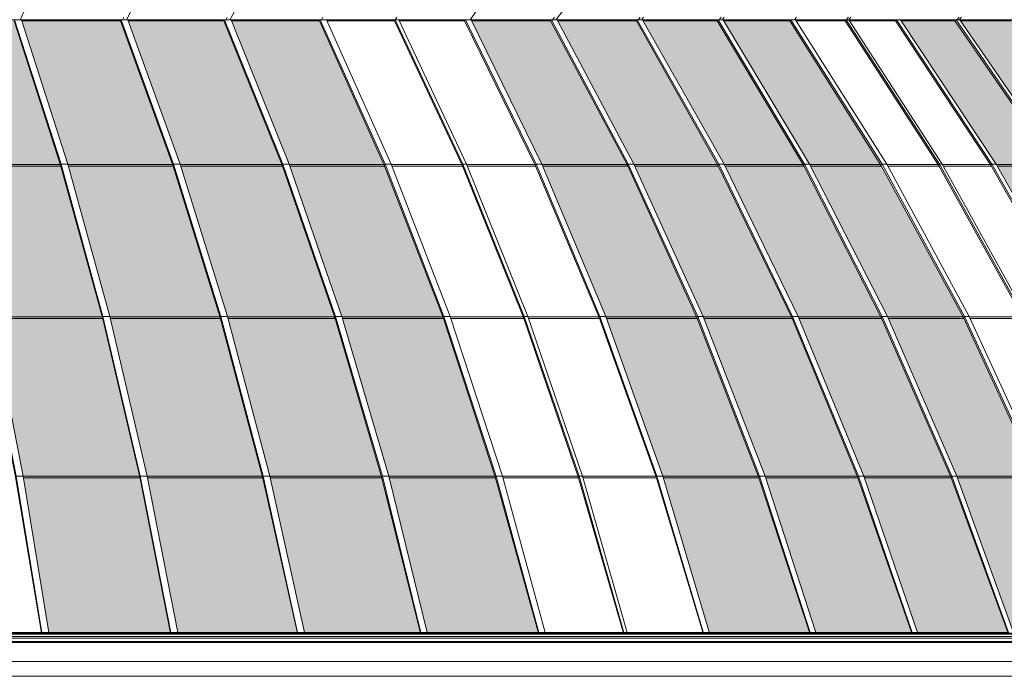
# Model space of a CAD drawing. Header units: millimetres. Extents: x 98865 to 469195, y -12752 to 43452.
# Tile 58 of 98: x 295399 to 305157, y 23330 to 29837. Entities that reach past the tile are written whole.
import ezdxf

# ---------------------------------------------------------------- set-up
doc = ezdxf.new("R2010")
doc.units = ezdxf.units.MM
doc.header["$LTSCALE"] = 0.05
doc.layers.get('0').update_dxf_attribs({"lineweight": 0})

# ---------------------------------------------------------------- blocks, each defined once
blk = doc.blocks.new('fjhhjhjj')
h = blk.add_hatch(color=5)
h.dxf.hatch_style = 1
h.set_gradient(color1=(194, 255, 255), rotation=90, one_color=1, tint=1)
h.paths.add_polyline_path([(75498.6, 9480.1), (76703.7, 9480.1), (76400.9, 11012.3), (76397.4, 11029.1), (76031.3, 12592.6), (76027.3, 12608.7), (75616.2, 14101.5), (75611.7, 14116.8), (75154.1, 15542.8), (74199, 15542.8), (74583.7, 14116.8), (74587.3, 14101.5), (74933, 12608.7), (74936.1, 12592.6), (75244.1, 11029.1), (75246.9, 11012.3)])
h = blk.add_hatch(color=5)
h.dxf.hatch_style = 1
h.set_gradient(color1=(194, 255, 255), rotation=90, one_color=1, tint=1)
h.paths.add_polyline_path([(76776.1, 9480.1), (77959.6, 9480.1), (77617.8, 11012.3), (77613.7, 11029.1), (77199.9, 12592.6), (77195.4, 12608.7), (76730.8, 14101.5), (76725.8, 14116.8), (76208.7, 15542.8), (75231, 15542.8), (75688.4, 14116.8), (75692.6, 14101.5), (76103.6, 12608.7), (76107.4, 12592.6), (76473.6, 11029.1), (76476.9, 11012.3)])
h = blk.add_hatch(color=5)
h.dxf.hatch_style = 1
h.set_gradient(color1=(194, 255, 255), rotation=90, one_color=1, tint=1)
h.paths.add_polyline_path([(78030.8, 9480.1), (79179.4, 9480.1), (78799.1, 11012.3), (78794.7, 11029.1), (78334.7, 12592.6), (78329.7, 12608.7), (77813.2, 14101.5), (77807.7, 14116.8), (77232.8, 15542.8), (76284.8, 15542.8), (76801.7, 14116.8), (76806.5, 14101.5), (77270.9, 12608.7), (77275.1, 12592.6), (77688.9, 11029.1), (77692.6, 11012.3)])
h = blk.add_hatch(color=5)
h.dxf.hatch_style = 1
h.set_gradient(color1=(194, 255, 255), rotation=90, one_color=1, tint=1)
h.paths.add_polyline_path([(79248.9, 9480.1), (80350.1, 9480.1), (79926, 11012.3), (79921.1, 11029.1), (79408.1, 12592.6), (79402.5, 12608.7), (78826.5, 14101.5), (78820.3, 14116.8), (78179.2, 15542.8), (77307.9, 15542.8), (77882.5, 14116.8), (77887.8, 14101.5), (78404.1, 12608.7), (78408.8, 12592.6), (78868.8, 11029.1), (78873, 11012.3)])
h = blk.add_hatch(color=5)
h.dxf.hatch_style = 1
h.set_gradient(color1=(194, 255, 255), rotation=90, one_color=1, tint=1)
h.paths.add_polyline_path([(82044.7, 9480.1), (83036.8, 9480.1), (82535.7, 11012.3), (82529.9, 11029.1), (81923.8, 12592.6), (81917.2, 12608.7), (81236.6, 14101.5), (81229.2, 14116.8), (80471.7, 15542.8), (79690, 15542.8), (80387.1, 14116.8), (80393.5, 14101.5), (81019.9, 12608.7), (81025.6, 12592.6), (81583.6, 11029.1), (81588.6, 11012.3)])
h = blk.add_hatch(color=5)
h.dxf.hatch_style = 1
h.set_gradient(color1=(194, 255, 255), rotation=90, one_color=1, tint=1)
h.paths.add_polyline_path([(83099.1, 9480.1), (84048.3, 9480.1), (83515.7, 11012.3), (83509.5, 11029.1), (82864.9, 12592.6), (82857.9, 12608.7), (82134.3, 14101.5), (82126.5, 14116.8), (81321.1, 15542.8), (80541.3, 15542.8), (81298.5, 14116.8), (81305.5, 14101.5), (81985.9, 12608.7), (81992.1, 12592.6), (82598.3, 11029.1), (82603.7, 11012.3)])
h = blk.add_hatch(color=5)
h.dxf.hatch_style = 1
h.set_gradient(color1=(194, 255, 255), rotation=90, one_color=1, tint=1)
h.paths.add_polyline_path([(84108, 9480.1), (85003.1, 9480.1), (84440.4, 11012.3), (84433.8, 11029.1), (83753.3, 12592.6), (83745.9, 12608.7), (82981.7, 14101.5), (82973.4, 14116.8), (82122.8, 15542.8), (81388.6, 15542.8), (82193.6, 14116.8), (82201, 14101.5), (82924.4, 12608.7), (82931, 12592.6), (83575.5, 11029.1), (83581.3, 11012.3)])
h = blk.add_hatch(color=5)
h.dxf.hatch_style = 1
h.set_gradient(color1=(194, 255, 255), rotation=90, one_color=1, tint=1)
h.paths.add_polyline_path([(85060.1, 9480.1), (85891.7, 9480.1), (85296, 11012.3), (85289.1, 11029.1), (84568.2, 12592.6), (84560.3, 12608.7), (83751.1, 14101.5), (83742.4, 14116.8), (82841.7, 15542.8), (82188, 15542.8), (83038.2, 14116.8), (83046.1, 14101.5), (83810, 12608.7), (83817, 12592.6), (84497.7, 11029.1), (84503.8, 11012.3)])
h = blk.add_hatch(color=5)
h.dxf.hatch_style = 1
h.set_gradient(color1=(194, 255, 255), rotation=90, one_color=1, tint=1)
h.paths.add_polyline_path([(87126.8, 9480.1), (87808.5, 9480.1), (87158.1, 11012.3), (87150.4, 11029.1), (86363.8, 12592.6), (86355.2, 12608.7), (85471.7, 14101.5), (85462.2, 14116.8), (84478.9, 15542.8), (83947.2, 15542.8), (84888.4, 14116.8), (84897, 14101.5), (85742.7, 12608.7), (85750.5, 12592.6), (86503.9, 11029.1), (86510.7, 11012.3)])
h = blk.add_hatch(color=5)
h.dxf.hatch_style = 1
h.set_gradient(color1=(194, 255, 255), rotation=90, one_color=1, tint=1)
h.paths.add_polyline_path([(87854.6, 9480.1), (88476.4, 9480.1), (87805.1, 11012.3), (87797.2, 11029.1), (86985.3, 12592.6), (86976.4, 12608.7), (86066.5, 14101.5), (86056.7, 14116.8), (85039.9, 15542.8), (84534.4, 15542.8), (85517.3, 14116.8), (85526.3, 14101.5), (86409.5, 12608.7), (86417.6, 12592.6), (87204.4, 11029.1), (87211.5, 11012.3)])
at = {"elevation": -8576.5}
for points in [[(75269.6, 15673.5), (75213.5, 15553.2)], [(76330.7, 15673.5), (76267.2, 15553.2)], [(77360.8, 15673.5), (77291.4, 15553.2)], [(79758.6, 15673.5), (79673, 15553.2)], [(80617.2, 15673.5), (80524.2, 15553.2)], [(67084.9, 15553.2), (87267.5, 15553.2)], [(74121.8, 15542.8), (74508.1, 14111.9), (74857.5, 12603), (75168.8, 11022.8), (75426.3, 9473.3)], [(74125.9, 15553.2), (74512.4, 14121.4), (74862.1, 12611.6), (75173.6, 11030.4), (75428.4, 9479.8)], [(74196.2, 15553.2), (74582.7, 14121.4), (74932.4, 12611.6), (75243.9, 11030.4), (75498.7, 9479.8)], [(75154.1, 15542.8), (75613.3, 14111.9), (76028.8, 12603), (76398.9, 11022.8), (76705, 9473.3)], [(75159, 15553.2), (75618.5, 14121.4), (76034.3, 12611.6), (76404.7, 11030.4), (76707.5, 9479.8)], [(75159, 15553.2), (75227.7, 15553.2)], [(75227.7, 15553.2), (75687.2, 14121.4), (76103, 12611.6), (76473.3, 11030.4), (76776.2, 9479.8)], [(75231, 15542.8), (76208.7, 15542.8)], [(76214.2, 15553.2), (76208.7, 15542.8)], [(76208.7, 15542.8), (76727.6, 14111.9), (77197.1, 12603), (77615.4, 11022.8), (77961.2, 9473.3)], [(76214.2, 15553.2), (76733.4, 14121.4), (77203.3, 12611.6), (77621.8, 11030.4), (77964.1, 9479.8)], [(76214.2, 15553.2), (76281, 15553.2)], [(76240.4, 15576.7), (76228, 15553.2)], [(76281, 15553.2), (76800.3, 14121.4), (77270.1, 12611.6), (77688.6, 11030.4), (78030.9, 9479.8)], [(76284.8, 15542.8), (77232.8, 15542.8)], [(77232.8, 15542.8), (77238.9, 15553.2)], [(77232.8, 15542.8), (77809.7, 14111.9), (78331.7, 12603), (78796.5, 11022.8), (79181.1, 9473.3)], [(77238.9, 15553.2), (77816.1, 14121.4), (78338.5, 12611.6), (78803.8, 11030.4), (79184.3, 9479.8)], [(77238.9, 15553.2), (77303.7, 15553.2)], [(77266.1, 15576.7), (77252.3, 15553.2)], [(77303.7, 15553.2), (77880.9, 14121.4), (78403.2, 12611.6), (78868.5, 11030.4), (79249, 9479.8)], [(77307.9, 15542.8), (78179.2, 15542.8)], [(78179.2, 15542.8), (78186, 15553.2)], [(78179.2, 15542.8), (78822.5, 14111.9)], [(78186, 15553.2), (78829.8, 14121.4), (79412.3, 12611.6), (79931.2, 11030.4), (80355.5, 9479.8)], [(78186, 15553.2), (78248.6, 15553.2)], [(78214.5, 15576.7), (78199.1, 15553.2)], [(78248.6, 15553.2), (78892.3, 14121.4), (79474.8, 12611.6), (79993.7, 11030.4), (80418, 9479.8)], [(78253.3, 15542.8), (78923, 15542.8)], [(78923, 15542.8), (78930.2, 15553.2)], [(78923, 15542.8), (79594.8, 14111.9), (80202.8, 12603), (80744.3, 11022.8), (81192, 9473.3)], [(78946.2, 15576.7), (78930.2, 15553.2)], [(78930.2, 15553.2), (79602.4, 14121.4), (80210.7, 12611.6), (80752.6, 11030.4), (81195.7, 9479.8)], [(78930.2, 15553.2), (78965.8, 15553.2)], [(78965.8, 15553.2), (79638, 14121.4), (80246.3, 12611.6), (80788.2, 11030.4), (81231.3, 9479.8)], [(78970.7, 15542.8), (79618.8, 15542.8)], [(79626.2, 15553.2), (79618.8, 15542.8)], [(79618.8, 15542.8), (80318.6, 14111.9), (80952.2, 12603), (81515.8, 11022.8), (81982.2, 9473.3)], [(79626.2, 15553.2), (80326.5, 14121.4), (80960.1, 12611.6), (81524.5, 11030.4), (81991.1, 9462.7)], [(79626.2, 15553.2), (79684.9, 15553.2)], [(79684.9, 15553.2), (80385.2, 14121.4), (81018.8, 12611.6), (81583.3, 11030.4), (82049.9, 9462.7)], [(79690, 15542.8), (80471.7, 15542.8)], [(80471.7, 15542.8), (80479.8, 15553.2)], [(83039.1, 9473.3), (82532.3, 11022.8), (81919.7, 12603), (81231.9, 14111.9), (80471.7, 15542.8)], [(80479.8, 15553.2), (81240.4, 14121.4), (81928.7, 12611.6), (82541.9, 11030.4), (83043.2, 9479.8)], [(80479.8, 15553.2), (80535.8, 15553.2)], [(80509.5, 15576.7), (80491.4, 15553.2)], [(80535.8, 15553.2), (81296.4, 14121.4), (81984.7, 12611.6), (82597.9, 11030.4), (83099.2, 9479.8)], [(80541.3, 15542.8), (81321.1, 15542.8)], [(81321.1, 15542.8), (81329.6, 15553.2)], [(81321.1, 15542.8), (82129.3, 14111.9), (82860.6, 12603), (83512.1, 11022.8), (84050.7, 9473.3)], [(81329.6, 15553.2), (82138.4, 14121.4), (82870.2, 12611.6), (83522, 11030.4), (84055.1, 9479.8)], [(81329.6, 15553.2), (81382.7, 15553.2)], [(81359.9, 15576.7), (81340.6, 15553.2)], [(81391, 15576.7), (81371.7, 15553.2)], [(81382.7, 15553.2), (82191.4, 14121.4), (82923.2, 12611.6), (83575.1, 11030.4), (84108.1, 9479.8)], [(81388.6, 15542.8), (82122.8, 15542.8)], [(82122.8, 15542.8), (82131.9, 15553.2)], [(82122.8, 15542.8), (82976.4, 14111.9), (83748.8, 12603), (84436.6, 11022.8), (85005.6, 9473.3)], [(85010.3, 9479.8), (84447.3, 11030.4), (83758.9, 12611.6), (82986, 14121.4), (82131.9, 15553.2)], [(82131.9, 15553.2), (82181.8, 15553.2)], [(82162.6, 15576.7), (82142.2, 15553.2)], [(82191.9, 15576.7), (82171.5, 15553.2)], [(82181.8, 15553.2), (83035.9, 14121.4), (83808.7, 12611.6), (84497.2, 11030.4), (85060.2, 9479.8)], [(82188, 15542.8), (82841.7, 15542.8)], [(82851.3, 15553.2), (82841.7, 15542.8)], [(82841.7, 15542.8), (83745.5, 14111.9)], [(82851.3, 15553.2), (83755.7, 14121.4), (84574.1, 12611.6), (85303.1, 11030.4), (85899.2, 9479.8)], [(82851.3, 15553.2), (82898, 15553.2)], [(82909.7, 15576.7), (82888.1, 15553.2)], [(82898, 15553.2), (83802.4, 14121.4), (84620.7, 12611.6), (85349.7, 11030.4), (85945.8, 9479.8)], [(82904.6, 15542.8), (83390.2, 15542.8)], [(83400, 15553.2), (83390.2, 15542.8)], [(83390.2, 15542.8), (84314.9, 14111.9), (85151.7, 12603), (85897, 11022.8), (86513.3, 9473.3)], [(83422.2, 15576.7), (83400, 15553.2)], [(83400, 15553.2), (84325.3, 14121.4), (85162.6, 12611.6), (85908.4, 11030.4), (86518.3, 9479.8)], [(83400, 15553.2), (83425.9, 15553.2)], [(83448, 15576.7), (83425.9, 15553.2)], [(83425.9, 15553.2), (84351.2, 14121.4), (85188.5, 12611.6), (85934.3, 11030.4), (86544.2, 9479.8)], [(83432.7, 15542.8), (83888.9, 15542.8)], [(83888.9, 15542.8), (83898.9, 15553.2)], [(83888.9, 15542.8), (84833.7, 14111.9), (85688.7, 12603), (86450.2, 11022.8), (87079.9, 9473.3)], [(83898.9, 15553.2), (84844.4, 14121.4), (85699.8, 12611.6), (86461.9, 11030.4), (87085, 9479.8)], [(83898.9, 15553.2), (83940.3, 15553.2)], [(83940.3, 15553.2), (84885.8, 14121.4), (85741.3, 12611.6), (86503.4, 11030.4), (87126.9, 9479.8)], [(83947.2, 15542.8), (84478.9, 15542.8)], [(84489.4, 15553.2), (84478.9, 15542.8)], [(87811.4, 9473.3), (87153.6, 11022.8), (86358.5, 12603), (85465.6, 14111.9), (84478.9, 15542.8)], [(84489.4, 15553.2), (85476.7, 14121.4), (86370.2, 12611.6), (87166, 11030.4), (87816.8, 9479.8)], [(84489.4, 15553.2), (84527.2, 15553.2)], [(84520.8, 15576.7), (84497.2, 15553.2)], [(84543, 15576.7), (84519.4, 15553.2)], [(84527.2, 15553.2), (85514.6, 14121.4), (86408, 12611.6), (87203.9, 11030.4), (87854.7, 9479.8)], [(84534.4, 15542.8), (85039.9, 15542.8)], [(74583.7, 14116.8), (75611.7, 14116.8)], [(75616.2, 14101.5), (74587.3, 14101.5)], [(75618.5, 14121.4), (75613.3, 14111.9)], [(75618.5, 14121.4), (75687.2, 14121.4)], [(75688.4, 14116.8), (76725.8, 14116.8)], [(76730.8, 14101.5), (75692.6, 14101.5)], [(76733.4, 14121.4), (76727.6, 14111.9)], [(76733.4, 14121.4), (76800.3, 14121.4)], [(76801.7, 14116.8), (77807.7, 14116.8)], [(77813.2, 14101.5), (76806.5, 14101.5)], [(77809.7, 14111.9), (77816.1, 14121.4)], [(77816.1, 14121.4), (77880.9, 14121.4)], [(77882.5, 14116.8), (78820.3, 14116.8)], [(78826.5, 14101.5), (77887.8, 14101.5)], [(78822.5, 14111.9), (78829.8, 14121.4)], [(78822.5, 14111.9), (79404.7, 12603)], [(78829.8, 14121.4), (78892.3, 14121.4)], [(78894.1, 14116.8), (79592.5, 14116.8)], [(79599, 14101.5), (78900, 14101.5)], [(79594.8, 14111.9), (79602.4, 14121.4)], [(79602.4, 14121.4), (79638, 14121.4)], [(79639.8, 14116.8), (80316.2, 14116.8)], [(80322.9, 14101.5), (79646, 14101.5)], [(80326.5, 14121.4), (80318.6, 14111.9)], [(80326.5, 14121.4), (80385.2, 14121.4)], [(80387.1, 14116.8), (81229.2, 14116.8)], [(81236.6, 14101.5), (80393.5, 14101.5)], [(81231.9, 14111.9), (81240.4, 14121.4)], [(81240.4, 14121.4), (81296.4, 14121.4)], [(81298.5, 14116.8), (82126.5, 14116.8)], [(82134.3, 14101.5), (81305.5, 14101.5)], [(82129.3, 14111.9), (82138.4, 14121.4)], [(82138.4, 14121.4), (82191.4, 14121.4)], [(82193.6, 14116.8), (82973.4, 14116.8)], [(82981.7, 14101.5), (82201, 14101.5)], [(82976.4, 14111.9), (82986, 14121.4)], [(82986, 14121.4), (83035.9, 14121.4)], [(83038.2, 14116.8), (83742.4, 14116.8)], [(83751.1, 14101.5), (83046.1, 14101.5)], [(83755.7, 14121.4), (83745.5, 14111.9)], [(83745.5, 14111.9), (84563.4, 12603)], [(83755.7, 14121.4), (83802.4, 14121.4)], [(83804.8, 14116.8), (84311.7, 14116.8)], [(84320.7, 14101.5), (83813.2, 14101.5)], [(84325.3, 14121.4), (84314.9, 14111.9)], [(84325.3, 14121.4), (84351.2, 14121.4)], [(84353.7, 14116.8), (84830.4, 14116.8)], [(84839.6, 14101.5), (84362.2, 14101.5)], [(84833.7, 14111.9), (84844.4, 14121.4)], [(84844.4, 14121.4), (84885.8, 14121.4)], [(84888.4, 14116.8), (85462.2, 14116.8)], [(85471.7, 14101.5), (84897, 14101.5)], [(74933, 12608.7), (76027.3, 12608.7)], [(76031.3, 12592.6), (74936.1, 12592.6)], [(76034.3, 12611.6), (76028.8, 12603)], [(76034.3, 12611.6), (76103, 12611.6)], [(76103.6, 12608.7), (77195.4, 12608.7)], [(77199.9, 12592.6), (76107.4, 12592.6)], [(77203.3, 12611.6), (77197.1, 12603)], [(77203.3, 12611.6), (77270.1, 12611.6)], [(77270.9, 12608.7), (78329.7, 12608.7)], [(78334.7, 12592.6), (77275.1, 12592.6)], [(78331.7, 12603), (78338.5, 12611.6)], [(78338.5, 12611.6), (78403.2, 12611.6)], [(78404.1, 12608.7), (79402.5, 12608.7)], [(79408.1, 12592.6), (78408.8, 12592.6)], [(79412.3, 12611.6), (79404.7, 12603)], [(79404.7, 12603), (79923.1, 11022.8)], [(79412.3, 12611.6), (79474.8, 12611.6)], [(79475.8, 12608.7), (80200.5, 12608.7)], [(80206.4, 12592.6), (79481.1, 12592.6)], [(80202.8, 12603), (80210.7, 12611.6)], [(80210.7, 12611.6), (80246.3, 12611.6)], [(80247.3, 12608.7), (80949.9, 12608.7)], [(80956, 12592.6), (80252.8, 12592.6)], [(80960.1, 12611.6), (80952.2, 12603)], [(80960.1, 12611.6), (81018.8, 12611.6)], [(81019.9, 12608.7), (81917.2, 12608.7)], [(81923.8, 12592.6), (81025.6, 12592.6)], [(81919.7, 12603), (81928.7, 12611.6)], [(81928.7, 12611.6), (81984.7, 12611.6)], [(81985.9, 12608.7), (82857.9, 12608.7)], [(82864.9, 12592.6), (81992.1, 12592.6)], [(82860.6, 12603), (82870.2, 12611.6)], [(82870.2, 12611.6), (82923.2, 12611.6)], [(82924.4, 12608.7), (83745.9, 12608.7)], [(83753.3, 12592.6), (82931, 12592.6)], [(83748.8, 12603), (83758.9, 12611.6)], [(83758.9, 12611.6), (83808.7, 12611.6)], [(83810, 12608.7), (84560.3, 12608.7)], [(84568.2, 12592.6), (83817, 12592.6)], [(84574.1, 12611.6), (84563.4, 12603), (85291.9, 11022.8)], [(84574.1, 12611.6), (84620.7, 12611.6)], [(84622.1, 12608.7), (85148.5, 12608.7)], [(85156.6, 12592.6), (84629.5, 12592.6)], [(75173.6, 11030.4), (75243.9, 11030.4)], [(75244.1, 11029.1), (76397.4, 11029.1)], [(76404.7, 11030.4), (76398.9, 11022.8)], [(76404.7, 11030.4), (76473.3, 11030.4)], [(76473.6, 11029.1), (77613.7, 11029.1)], [(77621.8, 11030.4), (77615.4, 11022.8)], [(77621.8, 11030.4), (77688.6, 11030.4)], [(77688.9, 11029.1), (78794.7, 11029.1)], [(78796.5, 11022.8), (78803.8, 11030.4)], [(78803.8, 11030.4), (78868.5, 11030.4)], [(78868.8, 11029.1), (79921.1, 11029.1)], [(79923.1, 11022.8), (79931.2, 11030.4)], [(79931.2, 11030.4), (79993.7, 11030.4)], [(79994.1, 11029.1), (80742.1, 11029.1)], [(80744.3, 11022.8), (80752.6, 11030.4)], [(80752.6, 11030.4), (80788.2, 11030.4)], [(80788.6, 11029.1), (81513.6, 11029.1)], [(81524.5, 11030.4), (81515.8, 11022.8)], [(81524.5, 11030.4), (81583.3, 11030.4)], [(81583.6, 11029.1), (82529.9, 11029.1)], [(82532.3, 11022.8), (82541.9, 11030.4)], [(82541.9, 11030.4), (82597.9, 11030.4)], [(82598.3, 11029.1), (83509.5, 11029.1)], [(83522, 11030.4), (83512.1, 11022.8)], [(83522, 11030.4), (83575.1, 11030.4)], [(83575.5, 11029.1), (84433.8, 11029.1)], [(84436.6, 11022.8), (84447.3, 11030.4)], [(84447.3, 11030.4), (84497.2, 11030.4)], [(84497.7, 11029.1), (85289.1, 11029.1)], [(76400.9, 11012.3), (75246.9, 11012.3)], [(77617.8, 11012.3), (76476.9, 11012.3)], [(78799.1, 11012.3), (77692.6, 11012.3)], [(79926, 11012.3), (78873, 11012.3)], [(79923.1, 11022.8), (80352, 9473.3)], [(80747.3, 11012.3), (79998.6, 11012.3)], [(81519, 11012.3), (80793.4, 11012.3)], [(82535.7, 11012.3), (81588.6, 11012.3)], [(83515.7, 11012.3), (82603.7, 11012.3)], [(84440.4, 11012.3), (83581.3, 11012.3)], [(85296, 11012.3), (84503.8, 11012.3)], [(91111.5, 9471.4), (67080.7, 9471.4)], [(91115.7, 9473.3), (67084.9, 9473.3)], [(74533.6, 9480.1), (75425.1, 9480.1)], [(75428.4, 9479.8), (75426.3, 9473.3)], [(75496.6, 9473.3), (75426.3, 9473.3)], [(75428.4, 9479.8), (75498.7, 9479.8)], [(75428.4, 9479.8), (75498.7, 9479.8)], [(75498.7, 9479.8), (75496.6, 9473.3)], [(75498.6, 9480.1), (76703.7, 9480.1)], [(76707.5, 9479.8), (76705, 9473.3)], [(76705, 9473.3), (76773.7, 9473.3)], [(76707.5, 9479.8), (76776.2, 9479.8)], [(76707.5, 9479.8), (76776.2, 9479.8)], [(76776.2, 9479.8), (76773.7, 9473.3)], [(76776.1, 9480.1), (77959.7, 9480.1)], [(77961.2, 9473.3), (77964.1, 9479.8)], [(77961.2, 9473.3), (78028, 9473.3)], [(77964.1, 9479.8), (78030.9, 9479.8)], [(77964.1, 9479.8), (78030.9, 9479.8)], [(78028, 9473.3), (78030.9, 9479.8)], [(78030.8, 9480.1), (79179.4, 9480.1)], [(79181.1, 9473.3), (79184.3, 9479.8)], [(79245.8, 9473.3), (79181.1, 9473.3)], [(79184.3, 9479.8), (79249, 9479.8)], [(79184.3, 9479.8), (79249, 9479.8)], [(79245.8, 9473.3), (79249, 9479.8)], [(79248.9, 9480.1), (80350.1, 9480.1)], [(80352, 9473.3), (80355.5, 9479.8)], [(80414.5, 9473.3), (80352, 9473.3)], [(80355.5, 9479.8), (80418, 9479.8)], [(80414.5, 9473.3), (80418, 9479.8)], [(80417.9, 9480.1), (81190.1, 9480.1)], [(81195.7, 9479.8), (81192, 9473.3)], [(81192, 9473.3), (81227.6, 9473.3)], [(81195.7, 9479.8), (81231.3, 9479.8)], [(81231.3, 9479.8), (81227.6, 9473.3)], [(81231.2, 9480.1), (81980.2, 9480.1)], [(81982.2, 9473.3), (81986, 9479.8)], [(81982.2, 9473.3), (82041, 9473.3)], [(81986, 9479.8), (82044.8, 9479.8)], [(82041, 9473.3), (82044.8, 9479.8)], [(82044.7, 9480.1), (83036.8, 9480.1)], [(83039.1, 9473.3), (83043.2, 9479.8)], [(83039.1, 9473.3), (83095.1, 9473.3)], [(83043.2, 9479.8), (83099.2, 9479.8)], [(83095.1, 9473.3), (83099.2, 9479.8)], [(83099.1, 9480.1), (84048.3, 9480.1)], [(84055.1, 9479.8), (84050.7, 9473.3)], [(84050.7, 9473.3), (84103.7, 9473.3)], [(84055.1, 9479.8), (84108.1, 9479.8)], [(84108.1, 9479.8), (84103.7, 9473.3)], [(84108, 9480.1), (85003.1, 9480.1)], [(67084.9, 9462.7), (91115.4, 9462.7)], [(67084.9, 9440), (91125.6, 9440)], [(67084.9, 9424.3), (91306.2, 9424.3)], [(67084.9, 9391.5), (93490.3, 9391.5)], [(67084.9, 9381.5), (93490.1, 9381.5)], [(67084.9, 9191.5), (93481.2, 9191.5)], [(93465.7, 9045.7), (67084.9, 9045.7)]]:
    blk.add_lwpolyline(points, dxfattribs=at)

msp = doc.modelspace()

# ---------------------------------------------------------------- block references
msp.add_blockref('fjhhjhjj', (220189.5, 14284, -85924.7))

doc.saveas('drawing.dxf')
